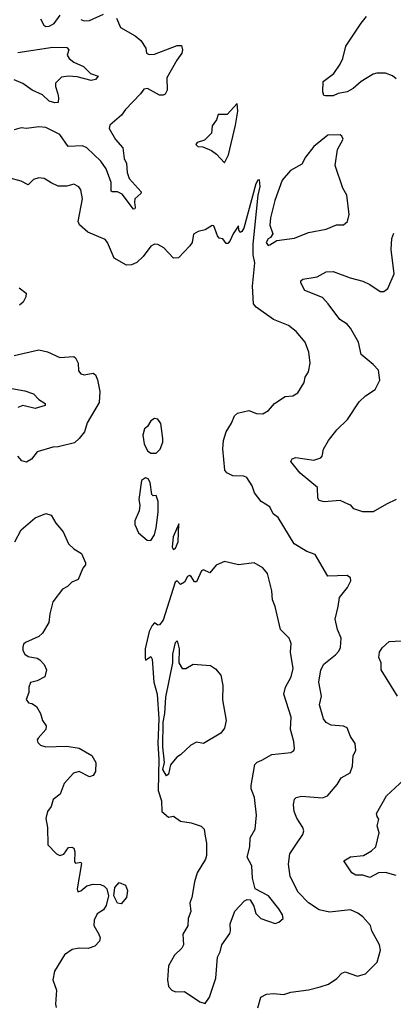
# Model space of a CAD drawing. Extents: x 2133461 to 2293071, y 753526 to 916327.
# Tile 197 of 256: x 2160576 to 2162709, y 860545 to 866167. Entities that reach past the tile are written whole.
import ezdxf

# ---------------------------------------------------------------- set-up
doc = ezdxf.new("R2010")
doc.units = 0

msp = doc.modelspace()

# ---------------------------------------------------------------- linework, layer by layer
at = {"layer": '0CON10XD'}
for points in [[(2160695, 866172), (2160713.1, 866135), (2160725, 866128.8), (2160745, 866130.4), (2160773.3, 866145), (2160807.3, 866192.7)], [(2160925, 866168.6), (2160945, 866160), (2160975, 866162.7), (2161055, 866199.4)], [(2162725, 865830), (2162705, 865845.8), (2162665, 865861.2), (2162615, 865862.2), (2162595, 865856.4), (2162525, 865814.6), (2162479.1, 865775), (2162445, 865756), (2162394.5, 865745.5), (2162365, 865731.4), (2162321.7, 865731.7), (2162313.3, 865735), (2162306.2, 865755), (2162308.8, 865815), (2162369.7, 865860.3), (2162406.5, 865913.5), (2162421.1, 865945), (2162438.9, 866015), (2162525, 866147.5), (2162556.5, 866185)], [(2161128.6, 866175), (2161152.4, 866122.4), (2161236.2, 866075), (2161268.3, 866048.3), (2161296.7, 866005), (2161300, 865975), (2161315, 865967.5), (2161345, 865969.2), (2161475, 866018.9), (2161499.3, 866019.3), (2161506.5, 865995), (2161502.2, 865975), (2161472.9, 865935), (2161417.1, 865835), (2161418.4, 865765), (2161407.5, 865742.5), (2161395, 865735.3), (2161375, 865736), (2161305, 865774.2), (2161285, 865771.2), (2161266.4, 865743.6), (2161180.6, 865655), (2161157.6, 865622.4), (2161090.8, 865565), (2161086.9, 865545), (2161122.3, 865482.3), (2161165.5, 865435), (2161172.9, 865375), (2161186.2, 865345), (2161188.9, 865295), (2161200.7, 865260.7), (2161270, 865185), (2161268.6, 865175), (2161234, 865145), (2161230.8, 865125), (2161236.2, 865093.8), (2161233.8, 865086.2), (2161225, 865085.8), (2161160.5, 865170.5), (2161135, 865184.6), (2161105, 865183.6), (2161098.5, 865188.5), (2161097.7, 865237.7), (2161070.8, 865315), (2161039.3, 865359.3), (2160960, 865435), (2160935, 865445.8), (2160853.3, 865443.3), (2160805, 865511.1), (2160725, 865550.9), (2160685, 865556.1), (2160615, 865546.2), (2160585, 865549.1), (2160545, 865537.5)], [(2160565, 865980), (2160765, 866010.4), (2160845, 866008.8), (2160856.7, 865995), (2160846.7, 865965), (2160858, 865945), (2160886, 865925), (2160940.3, 865900.3), (2160980.5, 865860.5), (2161024, 865845), (2161008.1, 865825), (2160985, 865820.7), (2160905, 865840.3), (2160855, 865844.6), (2160815, 865838.5), (2160780.6, 865805), (2160780, 865785), (2160793, 865743), (2160798.3, 865721.7), (2160795.7, 865694.3), (2160777, 865693), (2160745, 865702.5), (2160707.2, 865737.2), (2160646.5, 865765), (2160595, 865801.8), (2160545, 865824.1)], [(2161745, 865350), (2161768.9, 865395), (2161808.6, 865565), (2161821.2, 865645), (2161817.5, 865687.5), (2161760, 865625), (2161710, 865625), (2161700, 865595), (2161675, 865560), (2161670.7, 865519.3), (2161630.7, 865479.3), (2161590, 865465), (2161582.5, 865455), (2161593, 865443), (2161621.7, 865441.7), (2161670.7, 865420.7), (2161699.3, 865399.3), (2161745, 865350)], [(2161995, 864876.7), (2162005, 864881.2), (2162045, 864906.2), (2162145, 864918.9), (2162225, 864951.5), (2162325, 864970), (2162385, 864995.8), (2162425, 864995.8), (2162448.6, 865015), (2162458.1, 865055), (2162444.4, 865165), (2162421.9, 865205), (2162378, 865335), (2162390, 865425), (2162423.3, 865485), (2162415, 865502.5), (2162405, 865508.8), (2162335, 865507.5), (2162255, 865443.3), (2162207.7, 865382.3), (2162187.6, 865342.4), (2162122.9, 865305), (2162075, 865251.4), (2162032.9, 865135), (2162007.8, 865035), (2162003.4, 864993.4), (2162020.8, 864945), (2162007.3, 864922.7), (2161994, 864915), (2161984.2, 864895), (2161995, 864876.7)], [(2161935.8, 860525), (2161952, 860585), (2161985, 860602.2), (2162025, 860607.5), (2162085, 860601.4), (2162125, 860614.3), (2162225, 860627.8), (2162292.5, 860645), (2162339.3, 860660.7), (2162387.3, 860692.7), (2162415, 860722.5), (2162435, 860730), (2162505, 860706.2), (2162550.7, 860719.3), (2162617.5, 860785), (2162636.4, 860853.6), (2162631.2, 860885), (2162587.5, 860965), (2162578.8, 860995), (2162535, 861044.2), (2162505.8, 861065), (2162465, 861084.4), (2162345, 861071.8), (2162286, 861085), (2162224.5, 861125), (2162166.7, 861185), (2162120.9, 861275), (2162110.9, 861345), (2162118.9, 861405), (2162152.5, 861455), (2162192.5, 861515), (2162197.5, 861535), (2162192.5, 861555), (2162158, 861608), (2162143.1, 861645), (2162139.2, 861685), (2162144.3, 861715.7), (2162155, 861726), (2162185, 861734.3), (2162305, 861724.2), (2162334.3, 861735.7), (2162389.3, 861800.7), (2162411.9, 861838.1), (2162463.2, 861866.8), (2162475.5, 861904.5), (2162480, 861965), (2162495.7, 861995), (2162490.8, 862035), (2162464, 862075), (2162445, 862123.3), (2162425, 862134), (2162355, 862138.6), (2162325, 862154.2), (2162311.1, 862175), (2162287.1, 862255), (2162300, 862305), (2162283.3, 862385), (2162295.4, 862454.6), (2162312.2, 862487.8), (2162379.8, 862540.2), (2162398.7, 862561.3), (2162407.6, 862582.4), (2162411.4, 862635), (2162390, 862685), (2162377.5, 862745), (2162394.1, 862815.9), (2162402.3, 862867.7), (2162447.5, 862925), (2162466.4, 862963.6), (2162465, 862980), (2162445, 862992.5), (2162335, 862990), (2162263.3, 863113.3), (2162215, 863130), (2162142.7, 863175), (2162051.9, 863325), (2162024.2, 863345), (2162003.8, 863385), (2161955.5, 863415.5), (2161916, 863465), (2161902.5, 863505), (2161872.1, 863552.1), (2161855, 863561.4), (2161793.1, 863563.1), (2161759.3, 863579.3), (2161746.7, 863595), (2161736.2, 863716.2), (2161739.7, 863765), (2161755, 863814.2), (2161786.1, 863863.9), (2161802.5, 863905), (2161820.3, 863919.7), (2161885, 863935.8), (2161928.8, 863918.8), (2161965, 863916), (2161996.2, 863935), (2162030, 863975), (2162092.5, 864015), (2162135, 864018.8), (2162163.6, 864036.4), (2162201.2, 864095), (2162206.7, 864125), (2162224.1, 864155.9), (2162233.8, 864205), (2162227.7, 864267.7), (2162206.2, 864325), (2162155, 864387.5), (2162111.2, 864421.2), (2162024.6, 864454.6), (2161925.3, 864525.3), (2161910.9, 864545), (2161905.4, 864645), (2161918, 864778), (2161910, 864825), (2161910, 864885), (2161937.6, 865165), (2161948.2, 865215), (2161945, 865252.5), (2161935, 865251.2), (2161925, 865228.8), (2161855, 864977.5), (2161845, 864957.5), (2161835, 864952.5), (2161827.5, 864965), (2161825, 864990), (2161794, 864945), (2161775, 864902.5), (2161765, 864890), (2161755, 864890), (2161736.4, 864916.4), (2161715, 864920), (2161705, 864932.5), (2161685, 864990), (2161675, 864992.5), (2161635, 864967.5), (2161595, 864957.5), (2161568.3, 864941.7), (2161560, 864895), (2161548, 864875), (2161483.4, 864806.6), (2161455, 864805.7), (2161398.8, 864865), (2161365, 864882.5), (2161345, 864885.7), (2161325, 864873.8), (2161281.4, 864815), (2161245, 864781.1), (2161215, 864767.8), (2161185, 864765.7), (2161115.5, 864805.5), (2161077.5, 864895), (2161065, 864912), (2160964.5, 864954.5), (2160917.1, 864995), (2160910.6, 865015), (2160935.5, 865145), (2160925.6, 865195), (2160913.2, 865213.2), (2160885, 865228), (2160844.4, 865215.6), (2160795, 865215.7), (2160755, 865236), (2160715, 865260), (2160685, 865263.8), (2160655, 865253.8), (2160625, 865224), (2160585, 865244.2), (2160513.6, 865263.6)], [(2162725, 863426.7), (2162669.7, 863400.3), (2162595, 863356.2), (2162535, 863356.7), (2162484.3, 863374.3), (2162467.5, 863395), (2162455, 863398.8), (2162405, 863421.1), (2162313.8, 863413.8), (2162285, 863421.2), (2162279.2, 863435), (2162276.7, 863495), (2162178.2, 863578.2), (2162124, 863645), (2162130.9, 863659.1), (2162153.2, 863666.8), (2162255, 863651.4), (2162295.6, 863664.4), (2162303.8, 863675), (2162311.2, 863715), (2162340, 863765), (2162387.1, 863825), (2162446.9, 863885), (2162514.7, 863985.3), (2162551.3, 864018.7), (2162606, 864055), (2162631.7, 864108.3), (2162624.2, 864165), (2162595, 864197.5), (2162525.6, 864255.6), (2162510, 864325), (2162464.5, 864405), (2162445, 864427.8), (2162404.2, 864454.2), (2162337.8, 864545), (2162305, 864580), (2162205, 864621.2), (2162181.2, 864665), (2162181.2, 864675), (2162192.5, 864685), (2162275, 864698), (2162325, 864728.1), (2162365, 864730), (2162462.8, 864692.8), (2162535, 864674.3), (2162575, 864655.6), (2162635, 864614.3), (2162655, 864614.4), (2162678.6, 864631.4), (2162714.3, 864715), (2162697.3, 864855), (2162701.7, 864918.3), (2162712.6, 864947.4)], [(2160573.8, 864635), (2160613.3, 864605), (2160611.2, 864585), (2160596, 864555), (2160575, 864537.5)], [(2160545, 864250), (2160685, 864281.4), (2160735, 864270.8), (2160805, 864237.5), (2160885, 864243.3), (2160895, 864236.7), (2160909.2, 864205), (2160911.7, 864161.7), (2160924.4, 864144.4), (2160945, 864139.2), (2160995, 864148.6), (2161009.6, 864139.6), (2161021.1, 864111.1), (2161033.9, 864043.9), (2161029.3, 863980.7), (2160960.5, 863865), (2160945.5, 863814.5)], [(2160455, 864075.3), (2160605, 864047.1), (2160655, 864030), (2160685, 863998.6), (2160722.5, 863975), (2160722.5, 863965), (2160665, 863946), (2160595, 863964.5), (2160565, 863952.1)], [(2161355, 863691.2), (2161378, 863715), (2161394, 863755), (2161394.2, 863775), (2161381.7, 863861.7), (2161365, 863886.7), (2161345, 863890), (2161324, 863876), (2161306.7, 863845), (2161289.5, 863830.5), (2161278.8, 863795), (2161286.2, 863745), (2161305.9, 863705.9), (2161325, 863691.2), (2161355, 863691.2)], [(2160945.5, 863814.5), (2160915.8, 863775), (2160888.3, 863751.7), (2160795, 863727.8), (2160764.5, 863725.5), (2160675, 863698.8), (2160642.7, 863657.3), (2160615, 863640), (2160588.8, 863648.8), (2160566.2, 863675)], [(2161325, 863194), (2161345, 863226), (2161355.3, 863264.7), (2161367.2, 863355), (2161366.4, 863416.4), (2161355, 863450), (2161338.3, 863448.3), (2161330, 863455), (2161321.2, 863525), (2161310, 863545), (2161295, 863551.2), (2161272, 863535), (2161256.7, 863426.7), (2161262, 863395), (2161258.1, 863361.9), (2161234.3, 863305.7), (2161234, 863285), (2161255, 863236.7), (2161303.3, 863195), (2161325, 863194)], [(2160548.1, 863185), (2160585, 863254), (2160665, 863322.9), (2160725, 863346.7), (2160755, 863337.5), (2160782.7, 863292.7), (2160825, 863242.5), (2160854.2, 863174.2), (2160885, 863146.2), (2160929.5, 863119.5), (2160952.5, 863065), (2160952.5, 863055), (2160937.5, 863035), (2160909.3, 862970.7), (2160873.9, 862956.1), (2160848.8, 862931.2), (2160820, 862915), (2160765, 862842.5), (2160748, 862775), (2160742.5, 862725), (2160706.3, 862663.7), (2160685, 862645.8), (2160609.5, 862610.5), (2160598.8, 862601.2), (2160593.3, 862585), (2160593.8, 862565), (2160605, 862543.3), (2160625, 862531.2), (2160675, 862522), (2160691.7, 862511.7), (2160716, 862485), (2160729.2, 862455), (2160720, 862415), (2160675, 862392.9), (2160637, 862383), (2160627.5, 862355), (2160627.5, 862325), (2160613.3, 862285), (2160626.4, 862266.4), (2160645, 862262.5), (2160672.5, 862245), (2160695.9, 862205.9), (2160706.7, 862165), (2160726.7, 862135), (2160725, 862113.3), (2160681.2, 862065), (2160676.7, 862055), (2160680.5, 862040.5), (2160695, 862023.8), (2160725, 862016), (2160845, 862019.4), (2160915, 862007.1), (2160988.8, 861965), (2161010.4, 861925), (2161008.6, 861875), (2160995, 861852.2), (2160975, 861843.3), (2160915, 861873.6), (2160882.5, 861865), (2160829.4, 861805), (2160807.3, 861745), (2160768.2, 861715), (2160755.4, 861674.6), (2160735.8, 861645), (2160726, 861605), (2160734, 861555), (2160736.7, 861455), (2160786.7, 861405), (2160805, 861394), (2160828.3, 861401.7), (2160855, 861440), (2160873, 861443), (2160886.1, 861436.1), (2160891.2, 861415), (2160889.3, 861359.3), (2160895, 861350), (2160925, 861357.5), (2160928.8, 861348.8), (2160904, 861204), (2160907.5, 861187.5), (2160925, 861192.5), (2160959.3, 861220.7), (2160995, 861230.8), (2161038.3, 861228.3), (2161059.1, 861219.1), (2161073.7, 861203.7), (2161083.3, 861165), (2161070.2, 861109.8), (2161055, 861083.8), (2161018.3, 861061.7), (2161001.2, 861025), (2160998.8, 860995), (2161028.8, 860945), (2161035.8, 860925), (2161031.2, 860905), (2161005, 860876.2), (2160967, 860863), (2160915, 860865.8), (2160875, 860858), (2160832.4, 860827.6), (2160775.8, 860735), (2160766, 860685), (2160785.7, 860625), (2160780, 860545), (2160785, 860527.5)], [(2161455, 863142.5), (2161465, 863150), (2161480, 863185), (2161485, 863287.5), (2161452.5, 863215), (2161447.5, 863155), (2161455, 863142.5)], [(2161635, 860550), (2161660, 860585), (2161695.7, 860694.3), (2161705.8, 860815), (2161721.2, 860845), (2161730, 860885), (2161775, 860950), (2161780, 860965), (2161777.5, 861005), (2161805, 861077.5), (2161860, 861135), (2161875, 861142.5), (2161891.7, 861141.7), (2161912.5, 861105), (2161924.1, 861064.1), (2161952.5, 861035), (2162035, 861006.2), (2162055, 861013.3), (2162080, 861035), (2162076.2, 861055), (2162055, 861090), (2161996, 861165), (2161920, 861205), (2161906, 861265), (2161900.8, 861335), (2161874.3, 861385), (2161890, 861445), (2161892.9, 861495), (2161920, 861545), (2161927.5, 861625), (2161917.3, 861725), (2161898.1, 861775), (2161898.1, 861795), (2161918.6, 861915), (2161932.1, 861927.9), (2161958.8, 861938.8), (2162015, 861972), (2162125, 861983.6), (2162140.8, 861995), (2162144.2, 862005), (2162141.4, 862045), (2162122.2, 862115), (2162125.5, 862185), (2162084.2, 862315), (2162092.9, 862355), (2162125.4, 862415), (2162137.4, 862462.6), (2162122.5, 862555), (2162125.8, 862605), (2162113.8, 862635), (2162065.7, 862685.7), (2162035, 862816.7), (2162020, 862855), (2162015.6, 862905), (2161990.8, 863005), (2161965, 863037.5), (2161915, 863065.8), (2161825, 863054.3), (2161745, 863072.5), (2161697.7, 863052.3), (2161661.7, 863008.3), (2161625, 863026.7), (2161615, 863020), (2161585, 862957.5), (2161575, 862956.7), (2161555, 862987.5), (2161545, 862992.5), (2161535, 862987.5), (2161516.2, 862955), (2161495, 862942.5), (2161475, 862962.5), (2161463.8, 862955), (2161395, 862737.5), (2161375, 862712.5), (2161365, 862710), (2161345, 862722.5), (2161332.3, 862707.7), (2161316.1, 862673.9), (2161293.3, 862575), (2161292, 862522), (2161295, 862510), (2161325, 862530), (2161333.3, 862515), (2161341.2, 862385), (2161360.5, 862315), (2161370.9, 862175), (2161364.1, 862034.1), (2161371.1, 861945), (2161366.7, 861765), (2161386.4, 861706.4), (2161387.5, 861645), (2161425, 861613.3), (2161455, 861620), (2161495, 861591.2), (2161555, 861582), (2161612.1, 861562.1), (2161628.6, 861545), (2161634.4, 861504.4), (2161643.3, 861465), (2161642.5, 861395), (2161636.8, 861373.2), (2161590, 861295), (2161573.3, 861245), (2161558.8, 861155), (2161546.7, 861125), (2161553.8, 861075), (2161538.8, 861035), (2161536.1, 860993.9), (2161506.7, 860945), (2161512, 860885), (2161501.2, 860865), (2161460, 860825), (2161426.2, 860765), (2161419.4, 860685), (2161425, 860647.5), (2161445, 860626.2), (2161466.1, 860616.1), (2161517.5, 860617.5), (2161605, 860560), (2161635, 860550)], [(2161415, 861850), (2161393.3, 861885), (2161402.5, 861925), (2161394.3, 862015), (2161394.5, 862155.5), (2161404.6, 862205), (2161410.6, 862299.4), (2161450.8, 862495), (2161451.4, 862545), (2161465, 862610), (2161475, 862620), (2161487.1, 862575), (2161485.6, 862495.6), (2161502.9, 862462.9), (2161525, 862462.5), (2161567, 862487), (2161665, 862480), (2161695, 862461.2), (2161724, 862425), (2161736, 862365), (2161734.1, 862284.1), (2161755.7, 862165), (2161745, 862122.5), (2161725, 862093.3), (2161625, 862033.3), (2161585, 862041.2), (2161552.5, 862025), (2161495, 861970), (2161473, 861957), (2161436.7, 861913.3), (2161425, 861860), (2161415, 861850)], [(2162732.9, 862305), (2162640, 862455), (2162640, 862495), (2162626.7, 862525), (2162631.2, 862555), (2162645, 862580), (2162685, 862616), (2162823.9, 862623.9)], [(2162725, 861280.7), (2162665, 861297.1), (2162625, 861296.2), (2162575, 861268.6), (2162535, 861281.9), (2162495, 861281.6), (2162473.1, 861295), (2162427.5, 861365), (2162465, 861387.1), (2162538.8, 861395), (2162585, 861422), (2162608.8, 861445), (2162628, 861525), (2162617.5, 861565), (2162627, 861603), (2162616.4, 861616.4), (2162613.8, 861635), (2162670, 861735), (2162844, 861895)], [(2161155, 861118.8), (2161135, 861122.5), (2161114, 861165), (2161118.8, 861211.2), (2161145, 861240), (2161180, 861225), (2161192.5, 861195), (2161186, 861155), (2161155, 861118.8)]]:
    msp.add_lwpolyline(points, dxfattribs=at)

doc.saveas('drawing.dxf')
